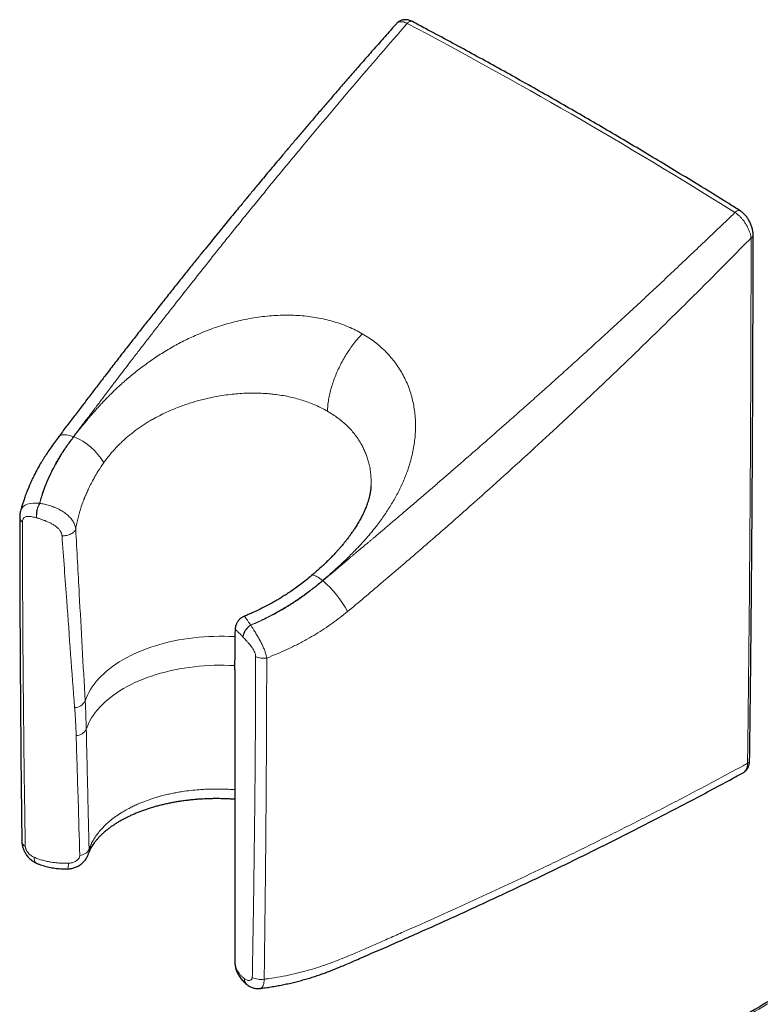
# Model space of a CAD drawing. Header units: millimetres. Extents: x 8 to 1132, y 12 to 2282.
# Tile 6 of 53: x 868 to 923, y 465 to 539. Entities that reach past the tile are written whole.
import ezdxf

# ---------------------------------------------------------------- set-up
doc = ezdxf.new("R2010")
doc.units = ezdxf.units.MM

msp = doc.modelspace()

# ---------------------------------------------------------------- linework, layer by layer
at = {"color": 7, "linetype": 'Continuous', "lineweight": 30}
for p, q in [((894.055, 504.382), (894.054, 504.372)), ((883.815, 490.554), (883.816, 491.28)), ((883.812, 490.554), (883.812, 468.575)), ((922.066, 482.792), (922.084, 482.801))]:
    msp.add_line(p, q, dxfattribs=at)
at = {"color": 8, "linetype": 'Continuous', "lineweight": 0}
for p, q in [((869.107, 503.079), (869.124, 503.075)), ((885.005, 493.901), (884.995, 493.912)), ((883.816, 491.28), (883.816, 493.11))]:
    msp.add_line(p, q, dxfattribs=at)
at = {"color": 8, "linetype": 'Continuous', "lineweight": 0, "flags": 128}
for points in [[(871.658, 508.097), (871.517, 508.145), (871.382, 508.183), (871.252, 508.212), (871.13, 508.23), (871.016, 508.239), (870.911, 508.237), (870.815, 508.226), (870.729, 508.204), (870.653, 508.172), (870.589, 508.131), (870.537, 508.08), (870.524, 508.063)], [(871.676, 508.087), (871.673, 508.088), (871.671, 508.09), (871.669, 508.091), (871.667, 508.092), (871.665, 508.093), (871.662, 508.095), (871.66, 508.096), (871.658, 508.097)], [(867.672, 502.488), (867.684, 502.541), (867.759, 502.702), (867.871, 502.837), (868.01, 502.941), (868.182, 503.019), (868.404, 503.075), (868.661, 503.1), (868.876, 503.098), (869.107, 503.079), (869.107, 503.079), (869.107, 503.079)], [(890.419, 497.267), (890.31, 497.353), (890.206, 497.429), (890.106, 497.496), (890.013, 497.552), (889.926, 497.598), (889.847, 497.632), (889.775, 497.655), (889.712, 497.666), (889.657, 497.665), (889.612, 497.653), (889.581, 497.634)], [(890.419, 497.267), (890.421, 497.266), (890.424, 497.264), (890.426, 497.263), (890.428, 497.261), (890.43, 497.26), (890.433, 497.259), (890.435, 497.257), (890.437, 497.256)], [(872.54, 488.196), (872.619, 488.414), (872.711, 488.629), (872.818, 488.843), (872.938, 489.054), (873.072, 489.262), (873.219, 489.468), (873.378, 489.67), (873.551, 489.868), (873.737, 490.063), (873.935, 490.254), (874.145, 490.44), (874.366, 490.621), (874.6, 490.798), (874.844, 490.97), (875.099, 491.136), (875.365, 491.297), (875.641, 491.452), (875.927, 491.601), (876.222, 491.743), (876.526, 491.88), (876.838, 492.009), (877.159, 492.132), (877.487, 492.248), (877.823, 492.357), (878.165, 492.459), (878.514, 492.553), (878.868, 492.64), (879.228, 492.719), (879.593, 492.79), (879.962, 492.853), (880.334, 492.909), (880.71, 492.956), (881.089, 492.996), (881.47, 493.027), (881.853, 493.05), (882.237, 493.065), (882.622, 493.072), (883.007, 493.07), (883.391, 493.061), (883.775, 493.043), (883.815, 493.04)], [(883.816, 490.857), (883.776, 490.86), (883.396, 490.878), (883.015, 490.887), (882.634, 490.889), (882.252, 490.883), (881.872, 490.868), (881.492, 490.846), (881.115, 490.815), (880.739, 490.776), (880.367, 490.729), (879.997, 490.675), (879.631, 490.612), (879.27, 490.542), (878.913, 490.464), (878.562, 490.378), (878.216, 490.285), (877.876, 490.185), (877.544, 490.077), (877.218, 489.963), (876.9, 489.841), (876.59, 489.713), (876.288, 489.578), (875.995, 489.437), (875.711, 489.29), (875.437, 489.137), (875.173, 488.978), (874.92, 488.813), (874.677, 488.643), (874.445, 488.469), (874.224, 488.289), (874.016, 488.105), (873.819, 487.916), (873.634, 487.723), (873.462, 487.527), (873.303, 487.327), (873.156, 487.123), (873.023, 486.917), (872.903, 486.708), (872.796, 486.497), (872.703, 486.283), (872.624, 486.068)]]:
    msp.add_lwpolyline(points, dxfattribs=at)
at = {"color": 8, "linetype": 'Continuous', "lineweight": 0}
for centre, radius, start, end in [((870.094, 503.978), 4.403, 29.26238, 68.94225), ((870.707, 502.166), 1.842, 150.28877, 185.52772), ((870.74, 502.167), 1.854, 150.67839, 185.72089), ((885.204, 491.195), 8.008, 27.76854, 49.19382), ((885.689, 492.807), 1.304, 122.1066, 170.18148), ((885.709, 492.795), 1.311, 122.46707, 170.30612), ((871.711, 488.642), 0.942, 272.28243, 331.72213), ((871.837, 486.495), 0.896, 271.49423, 331.52075), ((922.311, 483.742), 0.252, 291.90799, 354.7445), ((868.221, 477.666), 0.452, 184.44078, 245.04507), ((872.071, 477.429), 0.862, 274.46725, 331.89553), ((869.116, 476.34), 0.427, 167.60379, 235.87065), ((870.205, 475.887), 1.073, 342.00747, 4.95116), ((885.108, 467.274), 0.576, 178.25904, 229.38031), ((885.804, 468.768), 1.538, 243.59522, 277.9119)]:
    msp.add_arc(centre, radius, start, end, dxfattribs=at)
msp.add_ellipse((909.259, 133.953), major_axis=(-207.731, 422.504), ratio=0.573691, start_param=5.536402, end_param=5.613694, dxfattribs=at)
at = {"color": 7, "linetype": 'Continuous', "lineweight": 30}
for points, knots in [([(895.968, 539.186), (895.778, 538.972), (895.317, 538.455), (894.599, 537.643), (893.822, 536.76), (893.075, 535.907), (892.357, 535.083), (891.668, 534.288), (890.986, 533.499), (890.315, 532.719), (889.655, 531.948), (889.029, 531.213), (888.436, 530.515), (887.877, 529.854), (887.35, 529.23), (886.857, 528.642), (886.395, 528.091), (885.966, 527.577), (885.595, 527.131), (885.276, 526.747), (885.004, 526.419), (884.738, 526.098), (884.465, 525.768), (884.158, 525.395), (883.813, 524.976), (883.428, 524.507), (883.018, 524.007), (882.584, 523.474), (882.125, 522.91), (881.641, 522.314), (881.116, 521.663), (880.546, 520.956), (879.931, 520.189), (879.288, 519.384), (878.616, 518.539), (877.957, 517.707), (877.315, 516.892), (876.692, 516.098), (876.049, 515.278), (875.389, 514.43), (874.711, 513.555), (874.067, 512.718), (873.459, 511.923), (872.889, 511.173), (872.307, 510.406), (871.717, 509.629), (871.114, 508.847), (870.722, 508.326), (870.524, 508.063)], [0, 0, 0, 0, 0.021102, 0.051026, 0.07995, 0.107874, 0.134799, 0.160725, 0.18565, 0.211914, 0.236968, 0.260812, 0.283447, 0.304872, 0.325088, 0.344093, 0.361889, 0.378476, 0.393853, 0.405086, 0.415573, 0.425548, 0.436132, 0.447469, 0.461525, 0.476589, 0.492662, 0.509743, 0.527832, 0.54693, 0.567036, 0.590317, 0.614818, 0.64054, 0.667482, 0.695644, 0.720046, 0.745293, 0.771377, 0.798297, 0.826049, 0.854674, 0.877823, 0.901519, 0.925753, 0.95044, 0.975053, 1, 1, 1, 1]), ([(897.171, 539.347), (897.163, 539.351), (897.135, 539.366), (897.066, 539.398), (896.966, 539.436), (896.851, 539.467), (896.736, 539.485), (896.624, 539.489), (896.512, 539.481), (896.404, 539.459), (896.301, 539.425), (896.205, 539.379), (896.117, 539.323), (896.037, 539.26), (895.99, 539.21), (895.967, 539.186)], [0, 0, 0, 0, 0.020507, 0.072576, 0.165629, 0.259586, 0.340991, 0.428975, 0.514605, 0.599085, 0.682133, 0.762833, 0.842272, 0.922484, 1, 1, 1, 1]), ([(921.844, 525.104), (921.558, 525.283), (920.729, 525.8), (919.356, 526.649), (917.727, 527.648), (916.096, 528.636), (914.466, 529.614), (912.836, 530.582), (911.205, 531.539), (909.575, 532.486), (907.944, 533.423), (906.314, 534.349), (904.683, 535.264), (903.053, 536.17), (901.423, 537.064), (899.792, 537.949), (898.376, 538.708), (897.502, 539.171), (897.172, 539.346)], [0, 0, 0, 0, 0.034784, 0.100865, 0.166944, 0.23302, 0.299095, 0.365169, 0.431241, 0.497313, 0.563385, 0.629457, 0.69553, 0.761604, 0.827679, 0.893757, 0.959837, 1, 1, 1, 1]), ([(922.828, 523.269), (922.828, 523.28), (922.828, 523.312), (922.824, 523.394), (922.814, 523.509), (922.79, 523.652), (922.757, 523.793), (922.715, 523.934), (922.664, 524.072), (922.605, 524.207), (922.539, 524.337), (922.465, 524.464), (922.384, 524.584), (922.298, 524.697), (922.205, 524.804), (922.106, 524.903), (922.003, 524.993), (921.92, 525.054), (921.865, 525.091), (921.849, 525.101), (921.845, 525.103)], [0, 0, 0, 0, 0.017038, 0.049859, 0.119131, 0.187693, 0.254967, 0.322727, 0.389514, 0.45505, 0.520508, 0.585576, 0.649902, 0.713645, 0.777992, 0.842582, 0.906028, 0.970574, 0.992181, 1, 1, 1, 1]), ([(922.56, 483.719), (922.574, 484.765), (922.609, 487.434), (922.659, 491.835), (922.708, 496.856), (922.748, 501.979), (922.78, 507.125), (922.804, 512.39), (922.819, 517.748), (922.826, 521.385), (922.825, 523.237), (922.825, 523.269)], [0, 0, 0, 0, 0.079634, 0.203222, 0.334728, 0.461195, 0.592037, 0.724941, 0.860069, 0.997577, 1, 1, 1, 1]), ([(870.524, 508.063), (870.423, 507.927), (870.222, 507.654), (869.936, 507.25), (869.67, 506.857), (869.467, 506.544), (869.318, 506.302), (869.214, 506.128), (869.115, 505.959), (869.027, 505.803), (868.949, 505.662), (868.872, 505.52), (868.781, 505.345), (868.673, 505.133), (868.558, 504.896), (868.451, 504.665), (868.362, 504.465), (868.292, 504.3), (868.234, 504.16), (868.173, 504.01), (868.106, 503.837), (868.036, 503.65), (867.97, 503.466), (867.912, 503.297), (867.864, 503.151), (867.82, 503.013), (867.775, 502.866), (867.724, 502.689), (867.687, 502.56), (867.669, 502.49), (867.668, 502.489)], [0, 0, 0, 0, 0.078764, 0.156963, 0.229978, 0.299398, 0.331093, 0.363056, 0.394738, 0.423177, 0.447769, 0.470997, 0.499208, 0.5413, 0.583974, 0.624976, 0.6632, 0.68909, 0.711517, 0.736693, 0.767023, 0.801455, 0.83364, 0.862521, 0.888623, 0.908752, 0.933915, 0.964136, 0.999445, 1, 1, 1, 1]), ([(894.057, 504.383), (894.056, 504.359), (894.053, 504.316), (894.047, 504.243), (894.04, 504.169), (894.033, 504.113), (894.028, 504.074), (894.023, 504.035), (894.016, 503.989), (894.007, 503.935), (893.996, 503.873), (893.983, 503.805), (893.969, 503.733), (893.953, 503.661), (893.933, 503.579), (893.911, 503.489), (893.885, 503.396), (893.86, 503.309), (893.832, 503.22), (893.8, 503.122), (893.76, 503.006), (893.711, 502.872), (893.654, 502.726), (893.594, 502.584), (893.539, 502.459), (893.487, 502.345), (893.43, 502.226), (893.362, 502.089), (893.282, 501.937), (893.194, 501.776), (893.102, 501.614), (893.007, 501.455), (892.914, 501.306), (892.826, 501.17), (892.747, 501.051), (892.665, 500.93), (892.57, 500.794), (892.457, 500.638), (892.339, 500.48), (892.238, 500.349), (892.158, 500.247), (892.092, 500.164), (892.017, 500.072), (891.925, 499.96), (891.811, 499.826), (891.675, 499.668), (891.514, 499.488), (891.328, 499.285), (891.114, 499.06), (890.871, 498.813), (890.597, 498.546), (890.29, 498.258), (889.95, 497.951), (889.707, 497.742), (889.581, 497.634)], [0, 0, 0, 0, 0.018213, 0.033724, 0.046591, 0.056644, 0.064104, 0.072044, 0.080841, 0.090963, 0.102569, 0.115671, 0.128571, 0.141228, 0.153932, 0.170918, 0.187085, 0.200941, 0.213551, 0.230011, 0.247661, 0.268068, 0.291211, 0.313025, 0.331353, 0.346041, 0.362616, 0.381959, 0.404003, 0.42633, 0.449137, 0.471021, 0.491886, 0.510529, 0.526557, 0.540706, 0.559678, 0.581768, 0.603917, 0.623542, 0.634933, 0.645298, 0.657228, 0.672273, 0.690447, 0.711775, 0.736287, 0.764031, 0.79508, 0.829447, 0.86711, 0.908037, 0.952295, 1, 1, 1, 1]), ([(867.611, 502.027), (867.611, 502.026), (867.61, 502.024), (867.611, 502.021), (867.611, 502.02)], [0, 0, 0, 0, 0.389031, 1, 1, 1, 1]), ([(867.668, 502.486), (867.658, 502.445), (867.638, 502.363), (867.621, 502.239), (867.612, 502.126), (867.611, 502.058), (867.611, 502.027)], [0, 0, 0, 0, 0.269203, 0.542816, 0.796728, 1, 1, 1, 1]), ([(867.611, 502.02), (867.612, 501.556), (867.612, 499.727), (867.622, 496.506), (867.639, 492.336), (867.666, 488.097), (867.702, 483.791), (867.737, 480.295), (867.764, 478.233), (867.772, 477.631)], [0, 0, 0, 0, 0.0573023, 0.2259298, 0.3971153, 0.5708859, 0.7472562, 0.9262138, 1, 1, 1, 1]), ([(889.581, 497.634), (889.443, 497.519), (889.177, 497.297), (888.777, 496.987), (888.396, 496.707), (888.035, 496.456), (887.699, 496.232), (887.389, 496.035), (887.106, 495.863), (886.846, 495.711), (886.483, 495.505), (886.008, 495.252), (885.528, 495.019), (885.158, 494.85), (884.882, 494.729), (884.661, 494.636), (884.531, 494.586), (884.507, 494.576)], [0, 0, 0, 0, 0.092396, 0.178663, 0.258906, 0.333183, 0.401525, 0.462845, 0.51837, 0.56804, 0.613836, 0.727485, 0.836493, 0.880408, 0.930505, 0.986973, 1, 1, 1, 1]), ([(884.508, 494.574), (884.5, 494.571), (884.456, 494.556), (884.381, 494.516), (884.285, 494.456), (884.199, 494.386), (884.123, 494.311), (884.058, 494.233), (884.003, 494.153), (883.957, 494.07), (883.919, 493.986), (883.889, 493.902), (883.866, 493.821), (883.849, 493.742), (883.837, 493.663), (883.828, 493.58), (883.821, 493.483), (883.817, 493.363), (883.816, 493.245), (883.815, 493.166), (883.815, 493.139)], [0, 0, 0, 0, 0.012152, 0.071052, 0.128572, 0.184865, 0.240064, 0.292673, 0.340602, 0.39177, 0.44168, 0.490677, 0.539189, 0.588157, 0.639034, 0.694644, 0.76025, 0.850279, 0.949773, 1, 1, 1, 1]), ([(883.815, 493.14), (883.815, 493.1), (883.813, 492.483), (883.813, 491.866), (883.813, 491.288)], [0, 0, 0, 0, 0.064832, 1, 1, 1, 1]), ([(955.922, 483.548), (955.128, 483.119), (953.465, 482.222), (950.944, 480.85), (948.355, 479.432), (945.775, 478.01), (943.203, 476.582), (940.639, 475.149), (938.084, 473.711), (935.537, 472.267), (933.001, 470.818), (930.474, 469.365), (927.958, 467.906), (925.452, 466.443), (922.955, 464.975), (920.466, 463.501), (917.985, 462.021), (915.514, 460.537), (913.052, 459.048), (910.599, 457.554), (908.47, 456.25), (907.162, 455.442), (906.665, 455.135)], [0, 0, 0, 0, 0.046791, 0.09798, 0.149193, 0.200424, 0.251669, 0.302923, 0.35418, 0.405433, 0.456678, 0.50791, 0.559123, 0.610221, 0.661411, 0.712608, 0.763811, 0.815015, 0.866219, 0.917418, 0.968611, 1, 1, 1, 1]), ([(922.09, 482.804), (922.092, 482.805), (922.125, 482.822), (922.184, 482.866), (922.263, 482.934), (922.333, 483.011), (922.394, 483.097), (922.447, 483.19), (922.49, 483.292), (922.524, 483.4), (922.547, 483.515), (922.56, 483.621), (922.561, 483.69), (922.561, 483.718)], [0, 0, 0, 0, 0.006315, 0.105449, 0.203227, 0.299898, 0.398418, 0.499327, 0.602497, 0.706698, 0.814625, 0.926643, 1, 1, 1, 1]), ([(885.713, 466.555), (885.734, 466.557), (885.9, 466.578), (886.212, 466.623), (886.644, 466.691), (887.072, 466.766), (887.494, 466.849), (887.91, 466.938), (888.322, 467.034), (888.728, 467.138), (889.13, 467.248), (889.527, 467.365), (889.918, 467.49), (890.286, 467.615), (890.631, 467.739), (890.975, 467.87), (891.345, 468.016), (891.752, 468.184), (892.19, 468.369), (892.675, 468.58), (893.821, 469.078), (895.334, 469.732), (897.205, 470.555), (898.81, 471.271), (900.437, 472.007), (902.056, 472.748), (903.667, 473.496), (905.27, 474.25), (906.864, 475.011), (908.451, 475.777), (910.029, 476.55), (911.604, 477.331), (913.175, 478.121), (914.741, 478.918), (916.299, 479.722), (917.848, 480.531), (919.389, 481.347), (920.795, 482.1), (921.684, 482.583), (922.065, 482.791)], [0, 0, 0, 0, 0.001354, 0.011041, 0.02076, 0.03037, 0.039949, 0.049506, 0.059049, 0.068589, 0.078132, 0.087685, 0.097256, 0.106853, 0.115092, 0.123298, 0.133335, 0.143984, 0.155558, 0.168505, 0.183416, 0.249265, 0.29172, 0.336534, 0.381347, 0.426159, 0.470969, 0.515777, 0.560582, 0.605385, 0.650181, 0.695037, 0.740204, 0.78537, 0.830537, 0.875706, 0.920877, 0.966051, 1, 1, 1, 1]), ([(872.775, 476.654), (872.783, 476.677), (872.808, 476.755), (872.865, 476.888), (872.943, 477.054), (873.033, 477.215), (873.132, 477.374), (873.241, 477.53), (873.36, 477.686), (873.492, 477.843), (873.631, 477.994), (873.778, 478.142), (873.934, 478.288), (874.105, 478.436), (874.289, 478.584), (874.482, 478.729), (874.686, 478.871), (874.9, 479.011), (875.124, 479.147), (875.357, 479.279), (875.6, 479.407), (875.853, 479.533), (876.115, 479.654), (876.385, 479.77), (876.662, 479.881), (876.948, 479.987), (877.243, 480.088), (877.544, 480.184), (877.853, 480.274), (878.169, 480.358), (878.49, 480.436), (878.817, 480.509), (879.148, 480.575), (879.484, 480.634), (879.825, 480.687), (880.17, 480.734), (880.519, 480.774), (880.872, 480.807), (881.227, 480.834), (881.585, 480.853), (881.943, 480.866), (882.302, 480.872), (882.66, 480.871), (883.019, 480.864), (883.378, 480.849), (883.642, 480.834), (883.787, 480.822), (883.812, 480.82)], [0, 0, 0, 0, 0.010642, 0.036629, 0.06201, 0.086808, 0.110521, 0.133332, 0.156381, 0.179572, 0.202805, 0.223641, 0.245412, 0.268173, 0.290738, 0.313181, 0.335577, 0.357957, 0.380625, 0.402776, 0.425186, 0.447759, 0.470399, 0.493057, 0.515224, 0.537943, 0.56062, 0.583308, 0.60604, 0.628798, 0.651599, 0.674359, 0.697116, 0.719896, 0.742724, 0.765624, 0.788517, 0.811457, 0.834502, 0.85757, 0.880559, 0.903427, 0.926328, 0.949269, 0.972202, 0.995167, 1, 1, 1, 1]), ([(867.771, 477.632), (867.77, 477.629), (867.769, 477.583), (867.777, 477.494), (867.795, 477.364), (867.825, 477.233), (867.865, 477.101), (867.916, 476.971), (867.977, 476.842), (868.049, 476.715), (868.132, 476.591), (868.225, 476.473), (868.328, 476.36), (868.441, 476.256), (868.562, 476.161), (868.69, 476.079), (868.796, 476.021), (868.86, 475.995), (868.877, 475.988)], [0, 0, 0, 0, 0.004666, 0.066792, 0.13058, 0.194483, 0.261142, 0.327398, 0.394656, 0.463995, 0.535035, 0.606211, 0.67878, 0.752947, 0.826567, 0.899492, 0.973051, 1, 1, 1, 1]), ([(871.225, 475.557), (871.236, 475.557), (871.294, 475.556), (871.399, 475.567), (871.54, 475.59), (871.68, 475.627), (871.817, 475.675), (871.95, 475.734), (872.078, 475.805), (872.2, 475.886), (872.315, 475.978), (872.421, 476.08), (872.518, 476.191), (872.605, 476.309), (872.679, 476.435), (872.735, 476.549), (872.761, 476.623), (872.771, 476.652)], [0, 0, 0, 0, 0.015492, 0.085642, 0.156141, 0.227938, 0.300094, 0.37119, 0.443423, 0.516735, 0.589469, 0.662267, 0.736038, 0.809603, 0.881882, 0.954895, 1, 1, 1, 1]), ([(868.877, 475.987), (868.878, 475.986), (868.943, 475.956), (869.079, 475.904), (869.283, 475.832), (869.493, 475.768), (869.707, 475.712), (869.925, 475.665), (870.146, 475.626), (870.368, 475.595), (870.591, 475.573), (870.816, 475.559), (871.028, 475.553), (871.164, 475.555), (871.225, 475.556)], [0, 0, 0, 0, 0.001815, 0.094961, 0.188019, 0.280945, 0.373729, 0.466389, 0.55879, 0.650384, 0.74188, 0.833407, 0.925012, 1, 1, 1, 1]), ([(883.812, 468.575), (883.812, 468.575), (883.811, 468.568), (883.812, 468.56), (883.813, 468.553)], [0, 0, 0, 0, 0.026384, 1, 1, 1, 1]), ([(883.814, 468.527), (883.815, 468.49), (883.817, 468.402), (883.835, 468.262), (883.867, 468.108), (883.91, 467.956), (883.966, 467.807), (884.034, 467.662), (884.114, 467.52), (884.204, 467.382), (884.307, 467.248), (884.421, 467.118), (884.548, 466.993), (884.652, 466.9), (884.718, 466.85), (884.734, 466.838)], [0, 0, 0, 0, 0.0552558, 0.1347576, 0.2142954, 0.2941469, 0.3745915, 0.4558961, 0.5379238, 0.62112, 0.7058538, 0.7922741, 0.8804473, 0.9703355, 1, 1, 1, 1]), ([(884.733, 466.838), (884.761, 466.817), (884.824, 466.767), (884.933, 466.703), (885.052, 466.645), (885.172, 466.601), (885.292, 466.57), (885.419, 466.549), (885.549, 466.543), (885.648, 466.545), (885.702, 466.554), (885.713, 466.556)], [0, 0, 0, 0, 0.09827, 0.230189, 0.361826, 0.478621, 0.594103, 0.719334, 0.843373, 0.966875, 1, 1, 1, 1])]:
    msp.add_open_spline(points, degree=3, knots=knots, dxfattribs=at)
at = {"color": 8, "linetype": 'Continuous', "lineweight": 0}
for points, knots in [([(896.79, 539.212), (896.108, 538.429), (894.737, 536.858), (892.698, 534.48), (890.662, 532.077), (889.046, 530.143), (887.842, 528.689), (887.046, 527.724), (886.251, 526.754), (885.456, 525.78), (884.667, 524.807), (883.895, 523.851), (883.138, 522.909), (882.265, 521.817), (881.258, 520.55), (880.115, 519.103), (879.168, 517.895), (878.416, 516.932), (877.854, 516.21), (877.286, 515.478), (876.722, 514.749), (876.192, 514.061), (875.698, 513.418), (875.239, 512.818), (874.904, 512.379), (874.693, 512.101), (874.593, 511.969), (874.491, 511.833), (874.372, 511.676), (874.236, 511.497), (874.085, 511.296), (873.926, 511.086), (873.769, 510.879), (873.617, 510.678), (873.473, 510.488), (873.337, 510.308), (873.214, 510.146), (873.094, 509.988), (872.97, 509.824), (872.834, 509.646), (872.689, 509.456), (872.532, 509.251), (872.365, 509.032), (872.196, 508.811), (872.038, 508.603), (871.896, 508.415), (871.771, 508.249), (871.694, 508.145), (871.658, 508.097)], [0, 0, 0, 0, 0.0770791, 0.1547178, 0.2329211, 0.3116935, 0.3427966, 0.3739885, 0.4052695, 0.4366399, 0.4681, 0.4991405, 0.5287759, 0.5587613, 0.6041912, 0.6504026, 0.6973959, 0.7198214, 0.7424209, 0.766355, 0.7896718, 0.8119747, 0.8318759, 0.8508941, 0.8690294, 0.8736698, 0.877291, 0.8815473, 0.8865267, 0.8922291, 0.8985335, 0.9055354, 0.9121507, 0.9182399, 0.924555, 0.9302271, 0.935256, 0.9399502, 0.9452078, 0.9508444, 0.95686, 0.9632546, 0.970392, 0.9776673, 0.9842657, 0.9901872, 0.995432, 1, 1, 1, 1]), ([(896.79, 539.212), (896.79, 539.212), (896.731, 539.243), (896.611, 539.295), (896.442, 539.337), (896.285, 539.344), (896.149, 539.315), (896.041, 539.263), (895.991, 539.207), (895.971, 539.184)], [0, 0, 0, 0, 0.000041, 0.174081, 0.352887, 0.525647, 0.702906, 0.87813, 1, 1, 1, 1]), ([(896.79, 539.212), (896.818, 539.239), (896.872, 539.292), (896.96, 539.344), (897.045, 539.37), (897.118, 539.371), (897.156, 539.352), (897.171, 539.344)], [0, 0, 0, 0, 0.212471, 0.424942, 0.637414, 0.849885, 1, 1, 1, 1]), ([(921.458, 524.972), (920.693, 524.236), (919.159, 522.759), (916.826, 520.551), (914.46, 518.338), (912.55, 516.575), (911.109, 515.257), (910.151, 514.385), (909.188, 513.512), (908.22, 512.639), (907.251, 511.77), (906.298, 510.919), (905.357, 510.083), (904.265, 509.116), (902.996, 508), (901.546, 506.732), (900.332, 505.677), (899.364, 504.839), (898.637, 504.212), (897.9, 503.578), (897.165, 502.947), (896.472, 502.354), (895.823, 501.801), (895.216, 501.286), (894.772, 500.91), (894.49, 500.672), (894.357, 500.56), (894.219, 500.444), (894.06, 500.31), (893.879, 500.157), (893.676, 499.987), (893.463, 499.808), (893.252, 499.631), (893.049, 499.46), (892.856, 499.298), (892.675, 499.145), (892.511, 499.007), (892.351, 498.872), (892.185, 498.731), (892.005, 498.579), (891.813, 498.416), (891.605, 498.24), (891.384, 498.052), (891.161, 497.863), (890.95, 497.685), (890.76, 497.525), (890.592, 497.384), (890.486, 497.297), (890.437, 497.256)], [0, 0, 0, 0, 0.0770791, 0.1547178, 0.2329211, 0.3116935, 0.3427966, 0.3739885, 0.4052695, 0.4366399, 0.4681, 0.4991405, 0.5287759, 0.5587613, 0.6041912, 0.6504026, 0.6973959, 0.7198214, 0.7424209, 0.766355, 0.7896718, 0.8119747, 0.8318759, 0.8508941, 0.8690294, 0.8736698, 0.877291, 0.8815473, 0.8865267, 0.8922291, 0.8985335, 0.9055354, 0.9121507, 0.9182399, 0.924555, 0.9302271, 0.935256, 0.9399502, 0.9452078, 0.9508444, 0.95686, 0.9632546, 0.970392, 0.9776673, 0.9842657, 0.9901872, 0.995432, 1, 1, 1, 1]), ([(921.458, 524.972), (921.486, 524.998), (921.541, 525.05), (921.629, 525.102), (921.713, 525.129), (921.788, 525.131), (921.826, 525.112), (921.844, 525.102)], [0, 0, 0, 0, 0.20433, 0.40866, 0.612991, 0.817321, 1, 1, 1, 1]), ([(921.458, 524.972), (921.458, 524.972), (921.517, 524.934), (921.637, 524.847), (921.813, 524.691), (921.983, 524.509), (922.14, 524.311), (922.284, 524.098), (922.411, 523.873), (922.518, 523.639), (922.595, 523.422), (922.645, 523.226), (922.663, 523.112), (922.669, 523.057), (922.669, 523.057)], [0, 0, 0, 0, 0.000024, 0.100503, 0.203734, 0.303475, 0.405813, 0.506976, 0.610664, 0.717831, 0.827775, 0.913222, 0.999976, 1, 1, 1, 1]), ([(892.29, 494.926), (892.711, 495.275), (893.563, 495.982), (894.832, 497.076), (896.122, 498.167), (897.407, 499.266), (898.683, 500.371), (899.951, 501.482), (901.565, 502.908), (903.519, 504.654), (905.805, 506.728), (908.321, 509.046), (911.058, 511.614), (914.01, 514.439), (916.929, 517.288), (919.819, 520.159), (921.719, 522.091), (922.669, 523.057)], [0, 0, 0, 0, 0.039559, 0.079895, 0.120585, 0.161242, 0.20178, 0.242322, 0.282886, 0.357267, 0.431647, 0.506023, 0.604814, 0.703609, 0.802407, 0.901205, 1, 1, 1, 1]), ([(922.67, 523.057), (922.67, 522.785), (922.669, 521.424), (922.665, 517.888), (922.65, 512.454), (922.618, 505.612), (922.567, 498.451), (922.498, 490.973), (922.436, 485.996), (922.405, 483.508)], [0, 0, 0, 0, 0.020566, 0.102828, 0.267352, 0.431877, 0.621251, 0.810626, 1, 1, 1, 1]), ([(922.67, 523.057), (922.693, 523.071), (922.739, 523.099), (922.788, 523.15), (922.818, 523.205), (922.831, 523.246), (922.827, 523.267), (922.827, 523.269)], [0, 0, 0, 0, 0.243534, 0.487069, 0.730603, 0.974137, 1, 1, 1, 1]), ([(871.676, 508.087), (871.774, 508.215), (871.968, 508.467), (872.262, 508.838), (872.555, 509.198), (872.847, 509.547), (873.137, 509.884), (873.437, 510.222), (873.727, 510.538), (874.008, 510.836), (874.27, 511.105), (874.533, 511.368), (874.797, 511.624), (875.063, 511.874), (875.329, 512.117), (875.639, 512.391), (875.995, 512.693), (876.399, 513.021), (876.809, 513.337), (877.226, 513.644), (877.649, 513.939), (878.087, 514.23), (878.54, 514.514), (879.008, 514.791), (879.482, 515.054), (879.96, 515.303), (880.444, 515.538), (880.976, 515.779), (881.556, 516.021), (882.184, 516.256), (882.815, 516.468), (883.447, 516.654), (884.089, 516.818), (884.741, 516.957), (885.403, 517.071), (886.066, 517.158), (886.728, 517.217), (887.39, 517.246), (888.051, 517.246), (888.707, 517.215), (889.352, 517.152), (889.984, 517.058), (890.604, 516.933), (891.208, 516.777), (891.793, 516.59), (892.354, 516.373), (892.893, 516.129), (893.232, 515.941), (893.402, 515.848)], [0, 0, 0, 0, 0.019791, 0.0391134, 0.0579715, 0.0763699, 0.0943135, 0.1118077, 0.1307143, 0.1458106, 0.1607045, 0.1754009, 0.1899045, 0.2042204, 0.2183538, 0.2323102, 0.2525748, 0.2726741, 0.2926269, 0.3124522, 0.3321695, 0.3517985, 0.3725478, 0.3931478, 0.4136249, 0.4340062, 0.454319, 0.4745909, 0.5002014, 0.5255854, 0.5507995, 0.5759015, 0.6009502, 0.6269041, 0.6529419, 0.6791818, 0.7054175, 0.7315768, 0.7585161, 0.7853237, 0.8120791, 0.8388621, 0.8657703, 0.8928397, 0.9197126, 0.9464733, 0.9732072, 1, 1, 1, 1]), ([(890.419, 497.267), (890.548, 497.377), (890.802, 497.594), (891.174, 497.921), (891.532, 498.243), (891.876, 498.562), (892.206, 498.876), (892.534, 499.197), (892.838, 499.505), (893.122, 499.802), (893.375, 500.075), (893.621, 500.348), (893.858, 500.62), (894.086, 500.892), (894.306, 501.162), (894.551, 501.474), (894.816, 501.828), (895.097, 502.226), (895.363, 502.626), (895.614, 503.029), (895.849, 503.433), (896.073, 503.847), (896.285, 504.27), (896.483, 504.703), (896.661, 505.136), (896.821, 505.569), (896.962, 506.002), (897.095, 506.474), (897.213, 506.982), (897.31, 507.525), (897.375, 508.062), (897.41, 508.593), (897.413, 509.126), (897.384, 509.658), (897.32, 510.192), (897.223, 510.718), (897.092, 511.234), (896.925, 511.742), (896.723, 512.24), (896.484, 512.725), (896.211, 513.192), (895.904, 513.64), (895.564, 514.069), (895.191, 514.478), (894.787, 514.861), (894.355, 515.218), (893.896, 515.55), (893.567, 515.748), (893.402, 515.848)], [0, 0, 0, 0, 0.019791, 0.0391134, 0.0579715, 0.0763699, 0.0943135, 0.1118077, 0.1307143, 0.1458106, 0.1607045, 0.1754009, 0.1899045, 0.2042204, 0.2183538, 0.2323102, 0.2525748, 0.2726741, 0.2926269, 0.3124522, 0.3321695, 0.3517985, 0.3725478, 0.3931478, 0.4136249, 0.4340062, 0.454319, 0.4745909, 0.5002014, 0.5255854, 0.5507995, 0.5759015, 0.6009502, 0.6269041, 0.6529419, 0.6791818, 0.7054175, 0.7315768, 0.7585161, 0.7853237, 0.8120791, 0.8388621, 0.8657703, 0.8928397, 0.9197126, 0.9464733, 0.9732072, 1, 1, 1, 1]), ([(890.777, 510.015), (890.785, 510.157), (890.801, 510.441), (890.864, 510.885), (890.954, 511.337), (891.072, 511.796), (891.22, 512.257), (891.394, 512.72), (891.594, 513.178), (891.817, 513.63), (892.064, 514.072), (892.333, 514.501), (892.619, 514.915), (892.897, 515.275), (893.159, 515.586), (893.321, 515.76), (893.402, 515.848)], [0, 0, 0, 0, 0.074044, 0.148353, 0.222662, 0.296706, 0.37075, 0.445058, 0.519367, 0.593411, 0.667455, 0.741764, 0.816073, 0.890117, 0.945058, 1, 1, 1, 1]), ([(890.777, 510.015), (890.635, 510.094), (890.354, 510.25), (889.91, 510.459), (889.458, 510.645), (888.991, 510.811), (888.506, 510.956), (887.997, 511.083), (887.464, 511.189), (886.959, 511.266), (886.484, 511.319), (886.043, 511.354), (885.588, 511.374), (885.119, 511.379), (884.602, 511.368), (884.044, 511.336), (883.448, 511.278), (882.855, 511.198), (882.318, 511.105), (881.837, 511.005), (881.413, 510.905), (880.995, 510.795), (880.585, 510.674), (880.182, 510.545), (879.723, 510.383), (879.214, 510.184), (878.659, 509.941), (878.127, 509.681), (877.671, 509.434), (877.288, 509.209), (876.972, 509.011), (876.67, 508.809), (876.382, 508.605), (876.108, 508.397), (875.848, 508.188), (875.597, 507.975), (875.356, 507.757), (875.122, 507.533), (874.899, 507.305), (874.686, 507.075), (874.483, 506.843), (874.291, 506.608), (874.108, 506.371), (873.992, 506.21), (873.935, 506.13)], [0, 0, 0, 0, 0.0301814, 0.0597877, 0.0888231, 0.1172919, 0.1464032, 0.1760597, 0.206251, 0.2369817, 0.2602146, 0.2838951, 0.3081146, 0.3328745, 0.3581764, 0.389225, 0.4200667, 0.4507312, 0.4812213, 0.5035768, 0.5257894, 0.5477749, 0.5695342, 0.5910683, 0.6123781, 0.6439223, 0.6749678, 0.7055181, 0.7355771, 0.755483, 0.7750054, 0.7940774, 0.8127009, 0.8308778, 0.8486104, 0.8659008, 0.8834674, 0.9008248, 0.9179411, 0.9348188, 0.9514606, 0.9678694, 0.9840482, 1, 1, 1, 1]), ([(890.777, 510.015), (890.915, 509.932), (891.187, 509.769), (891.564, 509.504), (891.912, 509.228), (892.235, 508.938), (892.536, 508.63), (892.816, 508.301), (893.074, 507.951), (893.287, 507.613), (893.461, 507.292), (893.602, 506.99), (893.727, 506.675), (893.835, 506.347), (893.931, 505.983), (894.007, 505.584), (894.054, 505.155), (894.072, 504.754), (894.06, 504.495), (894.055, 504.382)], [0, 0, 0, 0, 0.063584, 0.125957, 0.187127, 0.247103, 0.308433, 0.370911, 0.434516, 0.499258, 0.548203, 0.598092, 0.649116, 0.701278, 0.754583, 0.819994, 0.884969, 0.949571, 1, 1, 1, 1]), ([(871.658, 508.097), (871.614, 508.038), (871.524, 507.917), (871.389, 507.731), (871.25, 507.538), (871.12, 507.351), (870.996, 507.171), (870.876, 506.993), (870.748, 506.797), (870.616, 506.589), (870.488, 506.377), (870.366, 506.168), (870.252, 505.964), (870.144, 505.762), (870.041, 505.563), (869.883, 505.242), (869.681, 504.796), (869.456, 504.224), (869.261, 503.651), (869.158, 503.269), (869.107, 503.079)], [0, 0, 0, 0, 0.037225, 0.075975, 0.116252, 0.158057, 0.191572, 0.227853, 0.267848, 0.311542, 0.354704, 0.396281, 0.437117, 0.477219, 0.516591, 0.555236, 0.667268, 0.778701, 0.889593, 1, 1, 1, 1]), ([(869.124, 503.075), (869.167, 503.229), (869.252, 503.535), (869.403, 503.989), (869.569, 504.432), (869.749, 504.863), (869.992, 505.392), (870.311, 506.014), (870.727, 506.725), (871.178, 507.417), (871.51, 507.865), (871.676, 508.087)], [0, 0, 0, 0, 0.0897295, 0.1776559, 0.2638034, 0.348195, 0.4308521, 0.5754585, 0.7184242, 0.8598927, 1, 1, 1, 1]), ([(873.935, 506.13), (873.923, 506.113), (873.891, 506.067), (873.828, 505.977), (873.739, 505.845), (873.624, 505.67), (873.486, 505.451), (873.362, 505.247), (873.259, 505.069), (873.179, 504.928), (873.104, 504.79), (873.037, 504.664), (872.979, 504.554), (872.926, 504.449), (872.836, 504.268), (872.718, 504.017), (872.611, 503.774), (872.546, 503.619), (872.516, 503.545), (872.486, 503.472), (872.458, 503.401), (872.432, 503.333), (872.358, 503.139), (872.246, 502.825), (872.113, 502.398), (872.002, 501.984), (871.905, 501.567), (871.855, 501.286), (871.829, 501.14)], [0, 0, 0, 0, 0.01116, 0.029514, 0.057937, 0.095017, 0.140746, 0.195114, 0.222331, 0.251287, 0.281979, 0.306613, 0.328215, 0.349314, 0.36991, 0.438043, 0.500037, 0.51526, 0.530064, 0.544446, 0.558409, 0.571952, 0.585076, 0.673202, 0.756707, 0.835601, 0.914749, 1, 1, 1, 1]), ([(869.124, 503.075), (869.124, 503.075), (869.18, 503.068), (869.293, 503.052), (869.47, 503.018), (869.651, 502.975), (869.833, 502.924), (870.013, 502.865), (870.192, 502.798), (870.37, 502.722), (870.543, 502.639), (870.709, 502.55), (870.866, 502.454), (871.018, 502.351), (871.159, 502.242), (871.288, 502.129), (871.405, 502.011), (871.511, 501.886), (871.602, 501.759), (871.679, 501.628), (871.741, 501.496), (871.789, 501.36), (871.816, 501.241), (871.826, 501.167), (871.829, 501.14), (871.829, 501.14)], [0, 0, 0, 0, 0.000015, 0.047732, 0.095793, 0.144942, 0.194468, 0.242297, 0.290475, 0.339754, 0.389413, 0.437, 0.484928, 0.533934, 0.583311, 0.630848, 0.678722, 0.727659, 0.776963, 0.824468, 0.872826, 0.921184, 0.970421, 0.999985, 1, 1, 1, 1]), ([(867.611, 502.02), (867.616, 501.979), (867.624, 501.896), (867.695, 501.776), (867.777, 501.705), (867.817, 501.67)], [0, 0, 0, 0, 0.3252122, 0.6626061, 1, 1, 1, 1]), ([(868.874, 501.988), (868.819, 502.002), (868.711, 502.031), (868.546, 502.064), (868.379, 502.088), (868.227, 502.094), (868.099, 502.08), (867.999, 502.047), (867.917, 501.99), (867.864, 501.915), (867.832, 501.826), (867.819, 501.746), (867.818, 501.691), (867.817, 501.67)], [0, 0, 0, 0, 0.099706, 0.200259, 0.321793, 0.445237, 0.544494, 0.645585, 0.735827, 0.829176, 0.893891, 0.960477, 1, 1, 1, 1]), ([(868.895, 501.982), (868.895, 501.982), (868.888, 501.984), (868.881, 501.986), (868.874, 501.988)], [0, 0, 0, 0, 0.001735, 1, 1, 1, 1]), ([(870.796, 500.626), (870.795, 500.644), (870.788, 500.716), (870.753, 500.839), (870.695, 500.953), (870.616, 501.071), (870.511, 501.192), (870.334, 501.344), (870.128, 501.481), (869.897, 501.609), (869.65, 501.723), (869.395, 501.825), (869.14, 501.914), (868.977, 501.959), (868.895, 501.982)], [0, 0, 0, 0, 0.025374, 0.100116, 0.174904, 0.194149, 0.284517, 0.375011, 0.473552, 0.572174, 0.677828, 0.783519, 0.891756, 1, 1, 1, 1]), ([(867.817, 501.67), (867.819, 500.58), (867.823, 498.4), (867.842, 494.044), (867.881, 488.598), (867.947, 482.64), (868.006, 478.855), (868.03, 477.256)], [0, 0, 0, 0, 0.134581, 0.269163, 0.536709, 0.804262, 1, 1, 1, 1]), ([(871.829, 501.139), (871.917, 499.506), (872.077, 496.526), (872.314, 492.213), (872.465, 489.535), (872.54, 488.196)], [0, 0, 0, 0, 0.377523, 0.68876, 1, 1, 1, 1]), ([(871.748, 487.701), (871.647, 489.036), (871.446, 491.706), (871.128, 496.014), (870.914, 498.993), (870.796, 500.626)], [0, 0, 0, 0, 0.311242, 0.622491, 1, 1, 1, 1]), ([(884.995, 493.912), (885.173, 493.989), (885.524, 494.142), (886.037, 494.386), (886.533, 494.639), (887.011, 494.898), (887.591, 495.232), (888.263, 495.651), (889.017, 496.167), (889.738, 496.703), (890.193, 497.08), (890.419, 497.267)], [0, 0, 0, 0, 0.0897295, 0.1776559, 0.2638034, 0.348195, 0.4308521, 0.5754585, 0.7184242, 0.8598927, 1, 1, 1, 1]), ([(890.437, 497.256), (890.377, 497.206), (890.254, 497.105), (890.064, 496.95), (889.866, 496.791), (889.675, 496.64), (889.489, 496.495), (889.304, 496.354), (889.1, 496.202), (888.883, 496.044), (888.659, 495.886), (888.438, 495.736), (888.22, 495.591), (888.003, 495.452), (887.788, 495.318), (887.439, 495.107), (886.95, 494.827), (886.311, 494.493), (885.664, 494.182), (885.225, 493.994), (885.005, 493.901)], [0, 0, 0, 0, 0.037225, 0.075975, 0.116252, 0.158057, 0.191572, 0.227853, 0.267848, 0.311542, 0.354704, 0.396281, 0.437117, 0.477219, 0.516591, 0.555236, 0.667268, 0.778701, 0.889593, 1, 1, 1, 1]), ([(884.995, 493.912), (884.995, 493.912), (884.969, 493.953), (884.917, 494.032), (884.845, 494.142), (884.778, 494.242), (884.718, 494.331), (884.666, 494.406), (884.62, 494.469), (884.581, 494.518), (884.55, 494.553), (884.526, 494.572), (884.513, 494.579), (884.509, 494.575), (884.508, 494.574)], [0, 0, 0, 0, 0.000031, 0.096728, 0.193425, 0.293047, 0.392669, 0.489597, 0.586526, 0.686413, 0.786301, 0.882732, 0.979164, 1, 1, 1, 1]), ([(886.207, 491.429), (886.47, 491.533), (886.994, 491.739), (887.763, 492.085), (888.517, 492.454), (889.232, 492.838), (889.909, 493.233), (890.543, 493.633), (891.15, 494.051), (891.73, 494.481), (892.104, 494.778), (892.29, 494.926)], [0, 0, 0, 0, 0.118453, 0.236514, 0.354489, 0.472549, 0.579968, 0.687858, 0.793575, 0.897005, 1, 1, 1, 1]), ([(886.207, 491.429), (886.207, 491.429), (886.195, 491.506), (886.16, 491.667), (886.082, 491.921), (885.978, 492.187), (885.856, 492.454), (885.719, 492.721), (885.569, 492.99), (885.407, 493.263), (885.255, 493.51), (885.12, 493.723), (885.043, 493.843), (885.005, 493.901), (885.005, 493.901)], [0, 0, 0, 0, 0.00002, 0.0977, 0.197516, 0.296962, 0.398618, 0.497374, 0.598058, 0.709376, 0.823244, 0.911011, 0.99998, 1, 1, 1, 1]), ([(883.816, 493.11), (883.816, 493.127), (883.817, 493.193), (883.818, 493.296), (883.822, 493.374), (883.829, 493.443), (883.839, 493.498), (883.864, 493.533), (883.903, 493.53), (883.961, 493.49), (884.039, 493.417), (884.139, 493.314), (884.26, 493.185), (884.355, 493.082), (884.403, 493.03)], [0, 0, 0, 0, 0.025373, 0.09883, 0.174912, 0.194157, 0.283053, 0.375025, 0.472401, 0.572185, 0.676795, 0.783524, 0.890771, 1, 1, 1, 1]), ([(884.403, 493.03), (884.403, 493.03), (884.408, 493.025), (884.412, 493.02), (884.417, 493.015)], [0, 0, 0, 0, 0.001735, 1, 1, 1, 1]), ([(884.417, 493.015), (884.452, 492.978), (884.522, 492.903), (884.643, 492.772), (884.778, 492.621), (884.916, 492.46), (885.044, 492.298), (885.154, 492.143), (885.233, 492.011), (885.285, 491.905), (885.323, 491.814), (885.355, 491.71), (885.372, 491.613), (885.374, 491.556), (885.374, 491.535)], [0, 0, 0, 0, 0.099693, 0.200233, 0.321751, 0.44518, 0.544423, 0.645501, 0.735732, 0.782212, 0.829198, 0.893904, 0.960482, 1, 1, 1, 1]), ([(885.374, 491.535), (885.372, 490.447), (885.367, 488.272), (885.343, 483.941), (885.293, 478.546), (885.213, 472.673), (885.148, 468.959), (885.12, 467.39)], [0, 0, 0, 0, 0.134581, 0.269163, 0.536709, 0.804262, 1, 1, 1, 1]), ([(886.207, 491.429), (886.135, 491.422), (885.989, 491.409), (885.769, 491.424), (885.558, 491.464), (885.435, 491.511), (885.374, 491.535)], [0, 0, 0, 0, 0.25, 0.5, 0.75, 1, 1, 1, 1]), ([(886.016, 467.245), (886.037, 468.818), (886.079, 472.007), (886.131, 476.82), (886.17, 481.683), (886.198, 486.552), (886.204, 489.803), (886.207, 491.429)], [0, 0, 0, 0, 0.1957304, 0.3967937, 0.5978586, 0.7989284, 1, 1, 1, 1]), ([(872.54, 488.196), (872.558, 487.842), (872.595, 487.133), (872.614, 486.423), (872.624, 486.068)], [0, 0, 0, 0, 0.499953, 1, 1, 1, 1]), ([(871.86, 485.599), (871.847, 485.95), (871.822, 486.653), (871.773, 487.352), (871.748, 487.701)], [0, 0, 0, 0, 0.499913, 1, 1, 1, 1]), ([(872.138, 476.57), (872.095, 477.954), (872.002, 480.962), (871.91, 483.973), (871.86, 485.599)], [0, 0, 0, 0, 0.460033, 1, 1, 1, 1]), ([(872.624, 486.068), (872.661, 484.439), (872.729, 481.423), (872.799, 478.409), (872.831, 477.023)], [0, 0, 0, 0, 0.539969, 1, 1, 1, 1]), ([(922.405, 483.508), (922.294, 483.447), (921.206, 482.855), (919.128, 481.74), (916.146, 480.179), (913.133, 478.641), (910.089, 477.125), (907.182, 475.714), (904.418, 474.404), (901.803, 473.191), (899.17, 471.992), (897.042, 471.05), (895.443, 470.345), (894.382, 469.871), (893.313, 469.402), (892.228, 468.946), (891.258, 468.559), (890.396, 468.247), (889.647, 468.008), (888.868, 467.791), (888.061, 467.599), (887.227, 467.432), (886.543, 467.318), (886.136, 467.261), (886.016, 467.245)], [0, 0, 0, 0, 0.009873, 0.096681, 0.183497, 0.270316, 0.357133, 0.44394, 0.516491, 0.589043, 0.661611, 0.734145, 0.763225, 0.792315, 0.821399, 0.850466, 0.879528, 0.897996, 0.916476, 0.93494, 0.95395, 0.972976, 0.991986, 1, 1, 1, 1]), ([(906.958, 455.157), (907.597, 455.551), (909.693, 456.845), (913.265, 459.028), (917.689, 461.697), (922.143, 464.35), (926.626, 466.987), (930.973, 469.511), (935.18, 471.924), (939.244, 474.229), (943.331, 476.521), (947.515, 478.84), (951.796, 481.187), (954.721, 482.766), (956.183, 483.556)], [0, 0, 0, 0, 0.040319, 0.132249, 0.22418, 0.316125, 0.408071, 0.5, 0.581851, 0.663705, 0.745545, 0.827388, 0.913693, 1, 1, 1, 1]), ([(922.405, 483.508), (922.404, 483.472), (922.402, 483.401), (922.388, 483.301), (922.367, 483.205), (922.339, 483.117), (922.302, 483.036), (922.259, 482.964), (922.209, 482.9), (922.151, 482.847), (922.104, 482.808), (922.072, 482.796), (922.064, 482.793)], [0, 0, 0, 0, 0.1054843, 0.2117008, 0.3202266, 0.4295504, 0.5354106, 0.6420108, 0.749757, 0.8590729, 0.9645669, 1, 1, 1, 1]), ([(957.376, 482.812), (955.819, 481.971), (952.705, 480.289), (948.07, 477.744), (943.46, 475.184), (938.879, 472.605), (934.327, 470.01), (929.805, 467.399), (925.363, 464.801), (921.001, 462.217), (916.718, 459.648), (912.461, 457.065), (909.646, 455.33), (908.238, 454.463)], [0, 0, 0, 0, 0.092059, 0.184119, 0.276182, 0.368257, 0.460335, 0.552395, 0.644458, 0.733335, 0.822215, 0.911106, 1, 1, 1, 1]), ([(908.693, 453.593), (910.1, 454.459), (912.912, 456.193), (917.167, 458.775), (921.447, 461.342), (925.807, 463.924), (930.246, 466.521), (934.766, 469.13), (939.314, 471.724), (943.892, 474.3), (948.499, 476.859), (953.132, 479.403), (956.244, 481.084), (957.8, 481.924)], [0, 0, 0, 0, 0.088879, 0.177758, 0.26665, 0.355542, 0.447602, 0.539665, 0.631726, 0.723788, 0.815864, 0.907941, 1, 1, 1, 1]), ([(872.831, 477.023), (872.874, 477.137), (872.961, 477.367), (873.137, 477.705), (873.346, 478.038), (873.566, 478.328), (873.782, 478.578), (873.985, 478.79), (874.204, 478.997), (874.479, 479.233), (874.819, 479.495), (875.191, 479.743), (875.534, 479.949), (875.839, 480.116), (876.152, 480.274), (876.478, 480.424), (876.875, 480.591), (877.347, 480.768), (877.843, 480.928), (878.287, 481.053), (878.673, 481.15), (879.062, 481.236), (879.458, 481.313), (879.931, 481.392), (880.483, 481.465), (881.047, 481.519), (881.541, 481.55), (881.964, 481.567), (882.383, 481.573), (882.805, 481.569), (883.229, 481.554), (883.565, 481.537), (883.759, 481.52), (883.812, 481.516)], [0, 0, 0, 0, 0.040596, 0.081338, 0.122381, 0.163576, 0.191695, 0.219815, 0.248131, 0.276447, 0.319483, 0.362694, 0.39176, 0.419873, 0.447987, 0.476297, 0.504607, 0.547632, 0.590833, 0.619892, 0.648011, 0.676131, 0.704446, 0.732762, 0.775796, 0.819005, 0.848069, 0.876074, 0.904177, 0.932327, 0.960832, 0.989387, 1, 1, 1, 1]), ([(868.03, 477.256), (868.032, 477.235), (868.034, 477.193), (868.051, 477.122), (868.071, 477.066), (868.103, 476.991), (868.152, 476.899), (868.236, 476.782), (868.334, 476.674), (868.446, 476.577), (868.568, 476.494), (868.655, 476.453), (868.699, 476.432)], [0, 0, 0, 0, 0.062896, 0.128623, 0.196588, 0.220844, 0.338942, 0.462155, 0.591884, 0.724418, 0.861003, 1, 1, 1, 1]), ([(872.831, 477.023), (872.829, 476.956), (872.827, 476.831), (872.788, 476.711), (872.77, 476.655)], [0, 0, 0, 0, 0.535665, 1, 1, 1, 1]), ([(868.699, 476.432), (868.793, 476.394), (868.981, 476.318), (869.285, 476.222), (869.603, 476.139), (869.93, 476.073), (870.26, 476.024), (870.593, 475.992), (870.932, 475.975), (871.16, 475.978), (871.274, 475.979)], [0, 0, 0, 0, 0.124211, 0.248422, 0.376372, 0.504322, 0.626467, 0.748612, 0.874306, 1, 1, 1, 1]), ([(871.274, 475.979), (871.321, 475.982), (871.414, 475.988), (871.552, 476.018), (871.684, 476.063), (871.802, 476.12), (871.905, 476.187), (871.988, 476.257), (872.055, 476.333), (872.111, 476.423), (872.137, 476.505), (872.138, 476.557), (872.138, 476.57)], [0, 0, 0, 0, 0.119264, 0.238528, 0.355644, 0.472701, 0.571375, 0.669939, 0.755284, 0.840462, 0.959599, 1, 1, 1, 1]), ([(884.532, 467.292), (884.47, 467.344), (884.345, 467.449), (884.188, 467.618), (884.054, 467.797), (883.95, 467.98), (883.874, 468.165), (883.828, 468.352), (883.809, 468.489), (883.813, 468.564), (883.814, 468.575)], [0, 0, 0, 0, 0.138227, 0.277446, 0.419802, 0.563244, 0.699187, 0.836074, 0.975939, 1, 1, 1, 1]), ([(885.12, 467.39), (885.118, 467.371), (885.116, 467.332), (885.097, 467.282), (885.076, 467.249), (885.042, 467.212), (884.991, 467.178), (884.909, 467.157), (884.818, 467.158), (884.723, 467.181), (884.626, 467.224), (884.564, 467.269), (884.532, 467.292)], [0, 0, 0, 0, 0.062896, 0.128623, 0.196588, 0.220844, 0.338942, 0.462155, 0.591884, 0.724418, 0.861003, 1, 1, 1, 1]), ([(885.713, 466.556), (885.721, 466.557), (885.747, 466.559), (885.787, 466.577), (885.834, 466.61), (885.877, 466.658), (885.916, 466.72), (885.955, 466.808), (885.989, 466.929), (886.011, 467.08), (886.014, 467.193), (886.016, 467.245)], [0, 0, 0, 0, 0.046742, 0.148313, 0.249213, 0.351, 0.455661, 0.561347, 0.714075, 0.87021, 1, 1, 1, 1])]:
    msp.add_open_spline(points, degree=3, knots=knots, dxfattribs=at)
msp.add_open_spline([(871.829, 501.139), (871.815, 501.105), (871.788, 501.036), (871.709, 500.939), (871.603, 500.851), (871.472, 500.774), (871.321, 500.71), (871.154, 500.664), (870.977, 500.633), (870.856, 500.629), (870.796, 500.626)], degree=3, dxfattribs=at)

doc.saveas('drawing.dxf')
